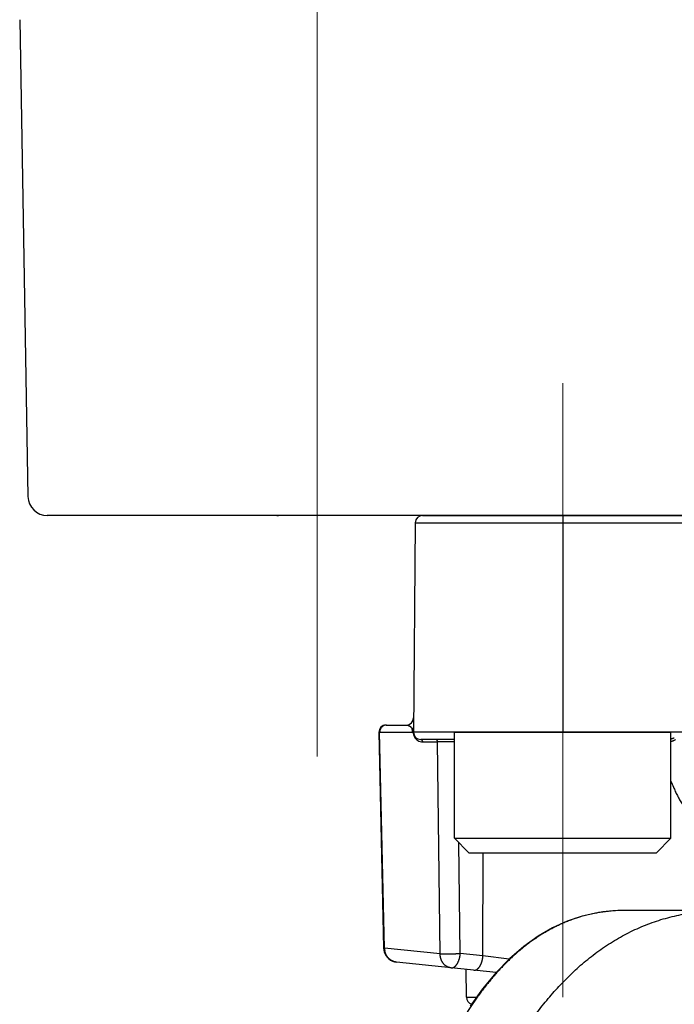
# Model space of a CAD drawing. Header units: millimetres. Extents: x 0 to 1300, y 0 to 891.
# Tile 44 of 141: x 166 to 180, y 494 to 514. Entities that reach past the tile are written whole.
import ezdxf

# ---------------------------------------------------------------- set-up
doc = ezdxf.new("R2010")
doc.units = ezdxf.units.MM
doc.header["$LTSCALE"] = 0.545669
doc.linetypes.add('CENTER', pattern=[50.8, 31.75, -6.35, 6.35, -6.35])
for name, color, linetype in [('NoLayerName_001', 7, 'Continuous'), ('NoLayerName_005', 7, 'Continuous'), ('NoLayerName_008', 7, 'Continuous')]:
    doc.layers.add(name, color=color, linetype=linetype)

msp = doc.modelspace()

# ---------------------------------------------------------------- linework, layer by layer
at = {"layer": 'NoLayerName_001', "color": 4, "linetype": 'CENTER', "lineweight": 13}
for p, q in [((172.5, 499), (172.5, 520.25)), ((177.6, 506.75), (177.6, 493.99869092))]:
    msp.add_line(p, q, dxfattribs=at)
at = {"layer": 'NoLayerName_001', "color": 7, "linetype": 'Continuous', "lineweight": 25}
for p, q in [((166.32033468, 514.29301904), (166.49313983, 504.39301904)), ((208.10692109, 504), (166.89307891, 504))]:
    msp.add_line(p, q, dxfattribs=at)
at = {"layer": 'NoLayerName_001', "color": 21, "linetype": 'Continuous', "lineweight": 25}
msp.add_line((200.50000189, 504), (174.50000189, 504), dxfattribs=at)
at = {"layer": 'NoLayerName_001', "color": 140, "linetype": 'Continuous', "lineweight": 25}
msp.add_line((174.68796759, 504), (200.31203241, 504), dxfattribs=at)
at = {"layer": 'NoLayerName_001', "color": 60, "linetype": 'Continuous', "lineweight": 25}
for p, q in [((174.68796759, 504), (200.31203241, 504)), ((177.60050506, 504), (177.60050506, 499.5)), ((174.5379733, 503.85130898), (174.49978258, 499.47508562)), ((174.5379733, 503.85130898), (200.4620267, 503.85130898)), ((173.92983233, 499.65), (174.35261235, 499.65)), ((173.77963737, 499.50337262), (173.88090787, 495.01921622)), ((173.79811065, 499.50261627), (174.4845297, 499.50130734)), ((173.89991517, 495.02078355), (173.79811065, 499.50261627)), ((174.49453523, 499.50000274), (174.4845297, 499.50130734)), ((200.5, 499.5), (174.5, 499.5)), ((175.35, 499.35), (174.65, 499.35)), ((174.6938604, 499.30087262), (175.0026111, 499.30087262)), ((175.05536674, 494.90188153), (175.0026111, 499.30087262)), ((175.47280937, 494.90552333), (175.44509338, 497.20490662)), ((175.94425192, 494.85597272), (175.95025264, 497)), ((196.11031949, 495.8), (178.8896805, 495.8)), ((175.05536674, 494.90188153), (173.89991517, 495.02078355)), ((175.94425192, 494.85597272), (175.47280937, 494.90552333)), ((176.21497139, 494.51058313), (174.14947962, 494.72767506)), ((176.490105, 494.79304474), (175.94425192, 494.85597272)), ((175.59870239, 493.99869091), (175.5936653, 494.57588503)), ((175.59870239, 493.9986909), (175.81098277, 493.99869091))]:
    msp.add_line(p, q, dxfattribs=at)
at = {"layer": 'NoLayerName_001', "color": 4, "linetype": 'Continuous', "lineweight": 25}
for p, q in [((175.35, 497.3), (175.35, 499.5)), ((175.35, 499.5), (179.85, 499.5)), ((179.85, 497.3), (179.85, 499.5)), ((175.35, 497.3), (175.65, 497)), ((175.35, 497.3), (179.85, 497.3)), ((179.85, 497.3), (179.55, 497)), ((175.65, 497), (179.55, 497))]:
    msp.add_line(p, q, dxfattribs=at)
at = {"layer": 'NoLayerName_001', "color": 60, "linetype": 'Continuous', "lineweight": 25}
msp.add_lwpolyline([(178.88966055, 495.79999766), (178.66502905, 495.79282387), (178.32353632, 495.75297633), (178.00180137, 495.68070452), (177.69191367, 495.57620487), (177.38961778, 495.43878353), (177.0920037, 495.26714285), (176.79324635, 495.05489608), (176.499374, 494.80230621), (176.21223399, 494.50777527), (175.93755613, 494.17648445), (175.67869511, 493.81287067)], dxfattribs=at)
at = {"layer": 'NoLayerName_001', "color": 7, "linetype": 'Continuous', "lineweight": 25}
msp.add_arc((166.89307891, 504.4), 0.4, 181, 270, dxfattribs=at)
at = {"layer": 'NoLayerName_001', "color": 60, "linetype": 'Continuous', "lineweight": 25}
for centre, radius, start, end in [((174.68796759, 503.85), 0.15, 90, 179.5), ((174.35261235, 499.8), 0.15, 269.999996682, 359.5), ((173.92975617, 499.5), 0.15, 90, 178.709500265), ((173.94788908, 499.50445562), 0.14861271, 136.375640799, 147.324495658), ((173.93911871, 499.51729311), 0.13270697, 90.059913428, 101.870218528), ((174.31984045, 499.50394869), 0.16384601, 359.53349857, 21.127359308), ((174.69610442, 499.50098785), 0.2015716, 180.280013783, 191.751474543), ((174.6954677, 499.50092995), 0.20093645, 191.772287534, 199.559929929), ((174.65, 499.5), 0.15, 180, 270), ((174.69494745, 499.50082314), 0.20041047, 199.580951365, 210.571562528), ((174.6944252, 499.50049389), 0.19979336, 210.56644241, 224.422370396), ((174.69406916, 499.50009871), 0.19926247, 224.412872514, 253.960804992), ((174.69385313, 499.49950013), 0.19862751, 253.972986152, 270.002097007), ((175.08545954, 413.43471021), 85.86620272, 89.8234803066, 90.0552702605), ((178.85032701, 492.70968193), 3.08763056, 105.095002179, 108.138249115), ((178.8542344, 492.69500505), 3.10281858, 100.672213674, 105.094086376), ((178.86194232, 492.65381444), 3.14472413, 99.160038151, 100.671239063), ((178.87631458, 492.55601409), 3.24356554, 94.123332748, 99.135659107), ((178.88394745, 492.45790224), 3.34197232, 93.228843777, 94.132908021), ((178.88901939, 492.35549261), 3.44450512, 89.98900338, 93.217129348), ((178.84658486, 492.72155728), 3.07518034, 108.140871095, 109.488748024), ((174.18180054, 495.02617162), 0.30095845, 181.342092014, 197.512015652), ((174.18083415, 495.02602514), 0.29999162, 197.540874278, 263.999147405), ((174.25160249, 495.0265992), 0.35173551, 180.945234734, 189.822582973), ((175.74869668, 494), 0.15, 180.500043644, 254.72131139)]:
    msp.add_arc(centre, radius, start, end, dxfattribs=at)
for points, knots in [([(173.82279558, 499.58468872), (173.82203583, 499.58346617), (173.82048841, 499.58103485), (173.81832431, 499.57728756), (173.81625215, 499.5734809), (173.81429014, 499.56960856), (173.81243474, 499.56567793), (173.81068825, 499.5616927), (173.80905139, 499.55765758), (173.80752534, 499.55357697), (173.80611112, 499.54945539), (173.80480981, 499.5452973), (173.80362248, 499.5411072), (173.8025502, 499.53688956), (173.80159402, 499.53264885), (173.80075505, 499.52838957), (173.80003422, 499.52411597), (173.7994328, 499.51983133), (173.79894919, 499.51553794), (173.79858786, 499.51123699), (173.79832987, 499.50693008), (173.79827238, 499.50405492), (173.79822932, 499.50261786)], [0, 0, 0, 0, 0.004318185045, 0.008644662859, 0.012978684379, 0.01731937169, 0.021665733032, 0.026016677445, 0.030371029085, 0.034727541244, 0.039084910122, 0.043441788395, 0.04779679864, 0.052148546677, 0.056495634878, 0.060836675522, 0.065170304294, 0.069495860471, 0.073815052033, 0.078130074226, 0.082443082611, 0.08675619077, 0.08675619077, 0.08675619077, 0.08675619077]), ([(173.91182148, 499.64716227), (173.91047204, 499.6468572), (173.90776446, 499.64627748), (173.90374455, 499.64522278), (173.89975145, 499.64405887), (173.89579377, 499.64276741), (173.89187447, 499.64135549), (173.88799806, 499.63982337), (173.88416861, 499.63817314), (173.88039032, 499.63640641), (173.87666734, 499.63452489), (173.87300384, 499.63253026), (173.86940379, 499.63042422), (173.86586997, 499.6282102), (173.86240502, 499.62589147), (173.85901158, 499.62347128), (173.85569218, 499.62095296), (173.85244969, 499.61833952), (173.84928576, 499.61563517), (173.84620663, 499.61283964), (173.84320139, 499.60996935), (173.84128134, 499.6079743), (173.84031153, 499.60698759)], [0, 0, 0, 0, 0.004150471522, 0.008305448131, 0.012464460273, 0.016626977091, 0.020792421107, 0.024960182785, 0.029129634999, 0.03330014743, 0.03747110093, 0.041641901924, 0.045812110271, 0.049981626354, 0.054150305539, 0.058317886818, 0.062484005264, 0.066648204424, 0.070809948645, 0.074968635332, 0.079123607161, 0.083274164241, 0.083274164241, 0.083274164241, 0.083274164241]), ([(174.35261235, 499.65), (174.35470379, 499.64994349), (174.35889846, 499.64991192), (174.36518066, 499.64937252), (174.3714493, 499.64854702), (174.37768261, 499.64738775), (174.38386002, 499.64591536), (174.38996064, 499.64413209), (174.39596367, 499.64204511), (174.40184826, 499.63966023), (174.40759357, 499.63698362), (174.41317937, 499.63402091), (174.41858781, 499.6307765), (174.42381073, 499.6272643), (174.42884316, 499.62349644), (174.43368058, 499.61948483), (174.43831848, 499.61524131), (174.44275233, 499.61077784), (174.44697707, 499.60610672), (174.45098852, 499.60124223), (174.45478218, 499.59619919), (174.45835358, 499.59099262), (174.46169735, 499.58563715), (174.46481159, 499.58014884), (174.46768134, 499.57453844), (174.47034023, 499.56883634), (174.47187661, 499.56493924), (174.47267298, 499.56300572)], [0, 0, 0, 0, 0.00627660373, 0.01257816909, 0.01890073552, 0.02523956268, 0.0315893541, 0.03794447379, 0.04429915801, 0.05064772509, 0.05698478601, 0.06330545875, 0.06960769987, 0.07589693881, 0.0821792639, 0.08845975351, 0.0947425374, 0.1010308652, 0.10732692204, 0.11363049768, 0.11993990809, 0.1262526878, 0.13256570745, 0.13887528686, 0.14517730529, 0.15146730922, 0.1577406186, 0.1577406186, 0.1577406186, 0.1577406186]), ([(174.49511736, 499.53989592), (174.49531096, 499.54090529), (174.49570728, 499.54292236), (174.49624699, 499.54595836), (174.49675585, 499.54899981), (174.49722935, 499.55204727), (174.49767062, 499.55509983), (174.49808068, 499.55815705), (174.49846018, 499.5612185), (174.49880975, 499.56428383), (174.49913, 499.56735268), (174.49942154, 499.57042467), (174.49968502, 499.57349945), (174.49992104, 499.57657665), (174.50013022, 499.57965591), (174.50031319, 499.58273687), (174.50047057, 499.58581917), (174.50060293, 499.58890243), (174.50071114, 499.5919863), (174.50079488, 499.59507042), (174.50085826, 499.59815439), (174.50087869, 499.60021045), (174.50089163, 499.6012383)], [0, 0, 0, 0, 0.003083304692, 0.006166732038, 0.009250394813, 0.012334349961, 0.015418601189, 0.018503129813, 0.021587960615, 0.02467311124, 0.027758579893, 0.030844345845, 0.033930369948, 0.03701659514, 0.04010294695, 0.043189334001, 0.046275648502, 0.049361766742, 0.052447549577, 0.055532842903, 0.058617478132, 0.061701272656, 0.061701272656, 0.061701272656, 0.061701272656]), ([(173.779793, 499.50337744), (173.78010843, 499.50334094), (173.78071012, 499.50327676), (173.78178127, 499.5031254), (173.78285317, 499.50314121), (173.78393598, 499.50307727), (173.78485009, 499.50303181), (173.78576519, 499.50299159), (173.78668517, 499.50295666), (173.78760886, 499.50292538), (173.79115037, 499.50281777), (173.79469134, 499.50271406), (173.79792367, 499.50262626), (173.79823112, 499.50261788)], [0, 0, 0, 0, 0.000952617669, 0.001815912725, 0.003240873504, 0.004159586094, 0.005070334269, 0.005986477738, 0.006907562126, 0.007832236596, 0.008759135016, 0.01753699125, 0.018459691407, 0.018459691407, 0.018459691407, 0.018459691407]), ([(174.48489763, 499.5), (174.48480687, 499.50029592), (174.48459633, 499.50088457), (174.48444742, 499.50181653), (174.48439482, 499.50276273), (174.48445836, 499.5037097), (174.48463349, 499.50463623), (174.48492615, 499.50552427), (174.48533008, 499.50635755), (174.48576673, 499.50716805), (174.48615632, 499.50800296), (174.48648576, 499.50886373), (174.48699343, 499.51031379), (174.48750362, 499.5117628), (174.48800738, 499.51321312), (174.48830638, 499.51408378), (174.48860128, 499.51495596), (174.48889167, 499.5158299), (174.48917762, 499.51670553), (174.48945902, 499.51758278), (174.48973584, 499.51846157), (174.490008, 499.51934182), (174.49027547, 499.52022349), (174.49053831, 499.5211065), (174.49079662, 499.52199082), (174.49105047, 499.52287641), (174.49129994, 499.52376323), (174.4915451, 499.52465124), (174.49178605, 499.5255404), (174.49202285, 499.52643068), (174.49225559, 499.52732203), (174.49248435, 499.52821441), (174.4927092, 499.52910779), (174.49293023, 499.53000213), (174.49314748, 499.5308974), (174.49336097, 499.53179357), (174.49357073, 499.53269063), (174.49377681, 499.53358853), (174.49397911, 499.53448729), (174.4941782, 499.53538677), (174.49430741, 499.53598718), (174.49437246, 499.53628729)], [0, 0, 0, 0, 0.00092858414, 0.001870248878, 0.002818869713, 0.003767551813, 0.004709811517, 0.005640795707, 0.006563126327, 0.007483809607, 0.008403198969, 0.009324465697, 0.010247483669, 0.013012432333, 0.013932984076, 0.014853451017, 0.015774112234, 0.016695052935, 0.017616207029, 0.018537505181, 0.019458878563, 0.020380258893, 0.021301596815, 0.022222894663, 0.023144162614, 0.024065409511, 0.024986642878, 0.025907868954, 0.026829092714, 0.027750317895, 0.02867154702, 0.029592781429, 0.030514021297, 0.031435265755, 0.032356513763, 0.033277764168, 0.034199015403, 0.035120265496, 0.036041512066, 0.036962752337, 0.037883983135, 0.037883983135, 0.037883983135, 0.037883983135]), ([(174.49437246, 499.53628729), (174.4944363, 499.53658765), (174.49456489, 499.53718818), (174.49475242, 499.53809009), (174.4949373, 499.53899253), (174.49505705, 499.53959485), (174.49511736, 499.53989592)], [0, 0, 0, 0, 0.0009212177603, 0.0018424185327, 0.0027635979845, 0.0036847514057, 0.0036847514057, 0.0036847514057, 0.0036847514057]), ([(174.49498897, 499.50000313), (174.495119, 499.4996914), (174.49539781, 499.49907513), (174.4957041, 499.49810604), (174.495961, 499.49712146), (174.49617061, 499.49612178), (174.49635117, 499.49511447), (174.49695476, 499.49143525), (174.49760315, 499.4874234), (174.49827142, 499.48341749), (174.49849863, 499.48208223), (174.49867152, 499.4810808), (174.49884726, 499.48007972), (174.49902623, 499.47907917), (174.49920875, 499.47807931), (174.49939539, 499.47708034), (174.49958575, 499.47608227), (174.49971737, 499.47541788), (174.49978258, 499.47508562)], [0, 0, 0, 0, 0.001013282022, 0.002026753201, 0.003043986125, 0.004065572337, 0.005089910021, 0.006113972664, 0.015250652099, 0.017281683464, 0.018297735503, 0.019314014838, 0.020330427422, 0.021346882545, 0.022363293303, 0.023379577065, 0.024395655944, 0.025411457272, 0.025411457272, 0.025411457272, 0.025411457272]), ([(179.85, 499.36425074), (179.85005434, 499.36426575), (179.85269781, 499.3649958), (179.85791921, 499.36647344), (179.86564203, 499.36875356), (179.87333565, 499.37111404), (179.88100272, 499.37354867), (179.88864574, 499.37605166), (179.89626748, 499.37861656), (179.90386992, 499.38123906), (179.91145787, 499.38390697), (179.91650223, 499.38572709), (179.91902657, 499.3866321)], [0, 0, 0, 0, 0.00016914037, 0.008227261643, 0.016278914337, 0.024325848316, 0.032369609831, 0.040411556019, 0.048452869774, 0.056494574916, 0.06453755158, 0.072582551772, 0.072582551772, 0.072582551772, 0.072582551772]), ([(174.6938604, 499.30087262), (174.69381949, 499.30183393), (174.69377517, 499.30376588), (174.69348006, 499.30665991), (174.69305063, 499.30955328), (174.69246367, 499.31243343), (174.69172781, 499.31528886), (174.69084307, 499.31810777), (174.68981179, 499.32087845), (174.68863566, 499.32358916), (174.68731653, 499.32622815), (174.68585619, 499.32878367), (174.68425641, 499.33124397), (174.68251899, 499.33359726), (174.68064563, 499.33583169), (174.67863862, 499.33793524), (174.67650462, 499.33989958), (174.67424998, 499.34171626), (174.67188113, 499.34337683), (174.66940449, 499.34487283), (174.66682685, 499.34619553), (174.6641577, 499.34733533), (174.66141166, 499.3482852), (174.65860575, 499.34904021), (174.65575727, 499.34958277), (174.6528847, 499.34994082), (174.65095925, 499.34996228), (174.65, 499.35)], [0, 0, 0, 0, 0.002886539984, 0.005794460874, 0.008720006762, 0.011659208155, 0.01460801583, 0.017562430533, 0.020518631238, 0.023473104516, 0.026422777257, 0.029365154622, 0.03229846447, 0.035221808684, 0.038135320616, 0.041040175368, 0.043937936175, 0.04683049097, 0.049720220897, 0.052610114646, 0.055503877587, 0.058404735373, 0.061309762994, 0.064214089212, 0.067113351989, 0.070004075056, 0.072884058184, 0.072884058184, 0.072884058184, 0.072884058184]), ([(175.0026111, 499.30087262), (175.00257208, 499.30182367), (175.00252962, 499.30373476), (175.00224903, 499.3065984), (175.00184033, 499.30946237), (175.001281, 499.31231465), (175.00057871, 499.3151442), (174.99973294, 499.31793972), (174.99874539, 499.32068997), (174.99761713, 499.3233837), (174.99634939, 499.32600963), (174.99494334, 499.32855651), (174.99340015, 499.33101306), (174.99172097, 499.33336797), (174.98990699, 499.33560989), (174.98795981, 499.33772689), (174.98588484, 499.33970955), (174.98368769, 499.34154829), (174.98137405, 499.34323344), (174.97894957, 499.34475525), (174.97642029, 499.34610383), (174.97379497, 499.34726801), (174.97108847, 499.34823981), (174.96831852, 499.34901365), (174.9655033, 499.34957068), (174.9626623, 499.34993897), (174.96075709, 499.34996117), (174.95980815, 499.35)], [0, 0, 0, 0, 0.002855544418, 0.005732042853, 0.008625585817, 0.011532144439, 0.014447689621, 0.017368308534, 0.020290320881, 0.023210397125, 0.02612568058, 0.029033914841, 0.031933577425, 0.034824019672, 0.037705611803, 0.040579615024, 0.043447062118, 0.046309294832, 0.049168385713, 0.052027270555, 0.054889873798, 0.05776007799, 0.060635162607, 0.063509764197, 0.066379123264, 0.069239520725, 0.072088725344, 0.072088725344, 0.072088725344, 0.072088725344]), ([(179.85, 499.30965626), (179.85108328, 499.30997976), (179.85459719, 499.3110145), (179.8604938, 499.31291089), (179.86766777, 499.31538002), (179.87478077, 499.31797809), (179.88183344, 499.32068855), (179.88882851, 499.32350551), (179.89577085, 499.32642117), (179.90266513, 499.32942838), (179.9095161, 499.3325198), (179.9163284, 499.33568827), (179.92310699, 499.33892606), (179.9298557, 499.3422276), (179.93658252, 499.34557919), (179.94104607, 499.3478574), (179.94328117, 499.34899138)], [0, 0, 0, 0, 0.00339167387, 0.01098903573, 0.0185793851, 0.02615164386, 0.03370563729, 0.0412451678, 0.04877365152, 0.05629413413, 0.06380931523, 0.07132157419, 0.0788329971, 0.08634540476, 0.09386038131, 0.10137930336, 0.10137930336, 0.10137930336, 0.10137930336]), ([(177.82063786, 495.6205514), (177.78837127, 495.60853162), (177.72351973, 495.58524829), (177.62796855, 495.54571388), (177.53348989, 495.50355149), (177.44033953, 495.458372), (177.34853905, 495.41042568), (177.25817295, 495.35979108), (177.16930817, 495.30659313), (177.08200844, 495.25093608), (176.99631184, 495.1929247), (176.9122284, 495.13266374), (176.82975899, 495.07024916), (176.74890363, 495.00577713), (176.66966245, 494.93934365), (176.59203557, 494.8710447), (176.51602199, 494.80097535), (176.44161505, 494.72922433), (176.36879661, 494.65587692), (176.29754104, 494.58101253), (176.22782119, 494.50470893), (176.15960997, 494.42704385), (176.09288012, 494.34809513), (176.02760492, 494.26794006), (175.9637536, 494.18665519), (175.901301, 494.10430399), (175.84022887, 494.02093639), (175.7805191, 493.93659843), (175.72213621, 493.85134657), (175.66511129, 493.76519612), (175.60922653, 493.67831624), (175.57319943, 493.61963243), (175.55503451, 493.59038965)], [0, 0, 0, 0, 0.1032979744, 0.2066755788, 0.3101285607, 0.4136451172, 0.5172064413, 0.620787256, 0.7243563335, 0.8278781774, 0.9313440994, 1.0347744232, 1.1381850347, 1.2415858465, 1.3449810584, 1.4483694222, 1.5517445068, 1.6550992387, 1.758443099, 1.8617874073, 1.9651388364, 2.0684996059, 2.1718676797, 2.2752369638, 2.3785977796, 2.4819457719, 2.5852844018, 2.6886154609, 2.791938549, 2.8952511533, 2.9985487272, 3.1018247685, 3.1018247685, 3.1018247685, 3.1018247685]), ([(173.88090643, 495.01915903), (173.8810715, 495.01925171), (173.88137937, 495.01946653), (173.88191005, 495.01958711), (173.88241124, 495.01973271), (173.88292309, 495.01984336), (173.88345297, 495.01994421), (173.88399856, 495.02003231), (173.88455436, 495.02011093), (173.88511561, 495.02018158), (173.88567755, 495.02024625), (173.88623689, 495.02030706), (173.88679229, 495.02036403), (173.88734398, 495.02041717), (173.88789253, 495.0204666), (173.8884385, 495.0205124), (173.88898248, 495.02055469), (173.88952502, 495.02059356), (173.89006671, 495.02062909), (173.89060812, 495.02066141), (173.89114981, 495.02069059), (173.89169232, 495.02071674), (173.89223597, 495.02073995), (173.89278085, 495.02076029), (173.89332685, 495.02077785), (173.89387383, 495.0207927), (173.89442164, 495.0208049), (173.89497015, 495.02081452), (173.89551922, 495.02082164), (173.89606869, 495.02082633), (173.89661844, 495.02082866), (173.89716831, 495.0208287), (173.89771817, 495.02082651), (173.89826787, 495.0208222), (173.89881728, 495.02081575), (173.89936624, 495.02080753), (173.89973204, 495.02080016), (173.89991485, 495.02079672)], [0, 0, 0, 0, 0.000567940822, 0.001109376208, 0.001613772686, 0.002137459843, 0.00267831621, 0.003232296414, 0.003795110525, 0.004362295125, 0.004929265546, 0.005492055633, 0.006050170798, 0.006604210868, 0.007154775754, 0.007702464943, 0.008247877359, 0.008791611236, 0.009334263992, 0.009876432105, 0.010418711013, 0.010961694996, 0.011505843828, 0.012051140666, 0.012597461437, 0.013144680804, 0.013692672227, 0.014241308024, 0.014790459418, 0.015339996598, 0.015889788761, 0.016439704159, 0.016989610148, 0.017539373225, 0.018088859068, 0.018637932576, 0.019186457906, 0.019186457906, 0.019186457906, 0.019186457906]), ([(174.14947189, 494.72767587), (174.14544123, 494.72819585), (174.1373524, 494.72909877), (174.12532763, 494.73128393), (174.11338769, 494.73395634), (174.10157366, 494.73719742), (174.08991272, 494.74097406), (174.07843587, 494.74528405), (174.06717269, 494.75011651), (174.05615243, 494.75546546), (174.04539667, 494.76131439), (174.03492124, 494.76764331), (174.02474148, 494.77443389), (174.01487255, 494.78166753), (174.00532964, 494.78932573), (173.99612796, 494.79738995), (173.98728252, 494.805842), (173.9788075, 494.81466398), (173.97071529, 494.82383765), (173.96301793, 494.83334538), (173.9557274, 494.84316955), (173.94885566, 494.85329254), (173.94241477, 494.8636968), (173.93641643, 494.87436456), (173.93087397, 494.88527855), (173.92579106, 494.89641588), (173.92116691, 494.90775198), (173.91700347, 494.91926308), (173.91329583, 494.93092406), (173.91006379, 494.94271446), (173.90723539, 494.9545966), (173.90579732, 494.96260456), (173.90502317, 494.96659386)], [0, 0, 0, 0, 0.01219218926, 0.02440791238, 0.03664225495, 0.04888980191, 0.06114487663, 0.07340177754, 0.08565501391, 0.09790004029, 0.11013787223, 0.12237183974, 0.13460419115, 0.1468361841, 0.15906822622, 0.17130001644, 0.18353069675, 0.19575994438, 0.20798876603, 0.22021796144, 0.23244804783, 0.24467937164, 0.25691222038, 0.26914693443, 0.28138398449, 0.29362334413, 0.30586371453, 0.31810266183, 0.33033676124, 0.34256173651, 0.354772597, 0.36696377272, 0.36696377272, 0.36696377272, 0.36696377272]), ([(175.28109446, 494.60873755), (175.27664736, 494.60934789), (175.26770811, 494.61036739), (175.25447187, 494.61312038), (175.24137727, 494.61657516), (175.22849468, 494.6208403), (175.21587293, 494.62585423), (175.20356671, 494.6316012), (175.19162776, 494.63805401), (175.18010355, 494.64519233), (175.16901824, 494.65297209), (175.1583881, 494.66135317), (175.14822828, 494.67029623), (175.13855388, 494.679762), (175.12938011, 494.68971129), (175.12072175, 494.70010511), (175.11259216, 494.71090794), (175.10499832, 494.72208602), (175.09794212, 494.73360855), (175.09142465, 494.74544648), (175.08544692, 494.75757075), (175.08001, 494.76995232), (175.07511492, 494.78256217), (175.0707627, 494.79537157), (175.066954, 494.80835294), (175.0636865, 494.82147931), (175.06095686, 494.83472496), (175.05876371, 494.84806441), (175.05709818, 494.86147218), (175.05597947, 494.87492279), (175.05532213, 494.8883908), (175.05539454, 494.8973723), (175.05536703, 494.90185839)], [0, 0, 0, 0, 0.01346636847, 0.02697326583, 0.04051392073, 0.05407888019, 0.06765679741, 0.08123519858, 0.09480123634, 0.1083468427, 0.12187979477, 0.13540821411, 0.14893654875, 0.16246595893, 0.17599471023, 0.18951856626, 0.20303225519, 0.21653860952, 0.23004375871, 0.24355180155, 0.25706493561, 0.27058364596, 0.28410689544, 0.29763231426, 0.31115720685, 0.32468078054, 0.33820178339, 0.35171793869, 0.36522608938, 0.3787223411, 0.39220220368, 0.40566073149, 0.40566073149, 0.40566073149, 0.40566073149]), ([(175.05536703, 494.90185839), (175.05814915, 494.90178809), (175.06371293, 494.90161908), (175.0720625, 494.90153596), (175.09711151, 494.90149132), (175.13329301, 494.90176396), (175.16947465, 494.90167975), (175.19173979, 494.90175687), (175.20565534, 494.90184432), (175.24461788, 494.90220142), (175.28914481, 494.90279324), (175.33089126, 494.90309778), (175.34758924, 494.9032833), (175.35593778, 494.90339199), (175.3642859, 494.90352166), (175.37263357, 494.90367447), (175.38376345, 494.90390374), (175.40324107, 494.90435615), (175.42271724, 494.90488622), (175.43941341, 494.90526598), (175.44776207, 494.9054209), (175.45611102, 494.90552506), (175.46446032, 494.90557743), (175.47002634, 494.90553491), (175.47280936, 494.90552333)], [0, 0, 0, 0, 0.0083490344, 0.01669843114, 0.02504872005, 0.08349639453, 0.12524371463, 0.13359322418, 0.1502921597, 0.16699109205, 0.25048566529, 0.28388405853, 0.2922334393, 0.30058267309, 0.30893176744, 0.31728078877, 0.32562985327, 0.34232848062, 0.37572930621, 0.38407981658, 0.39242989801, 0.40077943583, 0.40912855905, 0.41747771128, 0.41747771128, 0.41747771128, 0.41747771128]), ([(175.28109447, 494.60873755), (175.28429407, 494.60858862), (175.29070278, 494.60802608), (175.30034771, 494.60877086), (175.30987519, 494.61037651), (175.31918396, 494.61296811), (175.32819206, 494.61641451), (175.3368669, 494.62061573), (175.34518878, 494.62546861), (175.35315005, 494.63088092), (175.36074736, 494.63678356), (175.36798944, 494.64311508), (175.3748885, 494.64981698), (175.38146168, 494.65683325), (175.38772197, 494.66412389), (175.39368171, 494.67165949), (175.39935723, 494.6794118), (175.40476413, 494.68735355), (175.40992126, 494.69545842), (175.41483619, 494.70371174), (175.41951404, 494.71210356), (175.42396155, 494.72062418), (175.42818515, 494.7292641), (175.43219139, 494.73801377), (175.43598674, 494.74686367), (175.43957773, 494.75580425), (175.44297083, 494.76482599), (175.44617258, 494.77391935), (175.44918931, 494.78307488), (175.4520284, 494.79228363), (175.45469373, 494.80153937), (175.4571856, 494.81083845), (175.4595054, 494.82017765), (175.46165424, 494.82955385), (175.46363346, 494.83896391), (175.46544376, 494.84840475), (175.4670882, 494.85787305), (175.46856109, 494.86736647), (175.46988929, 494.87687887), (175.47061541, 494.88323952), (175.47099832, 494.88641688)], [0, 0, 0, 0, 0.00960919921, 0.01925702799, 0.02892058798, 0.03856463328, 0.04819069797, 0.057818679, 0.06744815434, 0.07706591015, 0.08667801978, 0.09629293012, 0.10590994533, 0.11552122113, 0.12512613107, 0.13473040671, 0.14433645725, 0.15394340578, 0.1635481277, 0.17315162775, 0.18275712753, 0.19236698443, 0.20198270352, 0.21160497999, 0.22123374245, 0.23086819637, 0.24050686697, 0.25014764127, 0.2597878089, 0.26942419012, 0.27905531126, 0.28868174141, 0.29830404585, 0.30792268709, 0.31753802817, 0.32715033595, 0.33675978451, 0.34636645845, 0.35597035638, 0.36557139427, 0.36557139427, 0.36557139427, 0.36557139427]), ([(175.47099832, 494.88641688), (175.47132705, 494.88959929), (175.47203807, 494.89595793), (175.47253441, 494.90233692), (175.47280936, 494.90552333)], [0, 0, 0, 0, 0.009598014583, 0.019192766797, 0.019192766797, 0.019192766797, 0.019192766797]), ([(175.75253702, 494.55918694), (175.7557363, 494.55903966), (175.76214466, 494.55847876), (175.77178845, 494.55923614), (175.78131431, 494.56085233), (175.79062313, 494.56344625), (175.79963394, 494.56688643), (175.80831244, 494.57107854), (175.81663738, 494.57592337), (175.82459876, 494.58133315), (175.83219404, 494.5872373), (175.83943345, 494.59357221), (175.84633034, 494.60027744), (175.85290344, 494.60729481), (175.85916583, 494.6145841), (175.86512883, 494.62211682), (175.87080807, 494.62986549), (175.87621843, 494.63780365), (175.88137785, 494.64590578), (175.88629389, 494.65415733), (175.89097189, 494.66254819), (175.89541874, 494.67106858), (175.89964103, 494.67970884), (175.90364544, 494.68845932), (175.90743863, 494.69731034), (175.91102727, 494.70625225), (175.91441797, 494.7152754), (175.91761745, 494.72437012), (175.92063218, 494.73352683), (175.9234697, 494.74273647), (175.92613399, 494.75199277), (175.92862523, 494.76129211), (175.93094475, 494.7706313), (175.93309361, 494.78000729), (175.93507308, 494.78941697), (175.93688381, 494.79885731), (175.93852877, 494.80832502), (175.94000223, 494.81781782), (175.941331, 494.82732961), (175.9420574, 494.83368989), (175.94244045, 494.83686705)], [0, 0, 0, 0, 0.00960800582, 0.01925492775, 0.02891915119, 0.03856471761, 0.0481915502, 0.05781873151, 0.0674462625, 0.07706224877, 0.08667361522, 0.09628886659, 0.1059069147, 0.11551917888, 0.12512448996, 0.13472851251, 0.14433375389, 0.15393956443, 0.1635431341, 0.17314564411, 0.1827503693, 0.19235969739, 0.20197514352, 0.21159739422, 0.22122635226, 0.2308611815, 0.24050035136, 0.2501416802, 0.25978237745, 0.26941917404, 0.27905054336, 0.28867705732, 0.29829929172, 0.30791772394, 0.31753273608, 0.32714461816, 0.33675357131, 0.34635971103, 0.35596307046, 0.36556360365, 0.36556360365, 0.36556360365, 0.36556360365]), ([(175.94244045, 494.83686705), (175.94276928, 494.84004931), (175.9434806, 494.84640767), (175.94397693, 494.85278641), (175.94425192, 494.85597272)], [0, 0, 0, 0, 0.009597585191, 0.019192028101, 0.019192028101, 0.019192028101, 0.019192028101])]:
    msp.add_open_spline(points, degree=3, knots=knots, dxfattribs=at)
at = {"layer": 'NoLayerName_001', "color": 7, "linetype": 'Continuous', "lineweight": 25}
msp.add_open_spline([(179.85, 498.4878805), (179.86719558, 498.44520707), (179.8960174, 498.37354936), (179.93735113, 498.27141706), (179.98438612, 498.18673881), (180.02682491, 498.09640128), (180.0830185, 498.01223028), (180.13003403, 497.92868442), (180.18390003, 497.85778898), (180.21546277, 497.8130543), (180.23141134, 497.79086782)], degree=3, knots=[0, 0, 0, 0, 0.13802314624, 0.23184324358, 0.33009124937, 0.42833925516, 0.5307654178, 0.63319158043, 0.71551907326, 0.79749085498, 0.79749085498, 0.79749085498, 0.79749085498], dxfattribs=at)
at = {"layer": 'NoLayerName_005', "color": 6, "linetype": 'Continuous', "lineweight": 25}
msp.add_open_spline([(171.67372172, 503.98945946), (171.67731235, 503.99200722), (171.68365756, 503.99854601), (171.69273172, 503.99903425), (171.69685077, 504)], degree=3, knots=[0, 0, 0, 0, 0.01320807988, 0.025900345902, 0.025900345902, 0.025900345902, 0.025900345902], dxfattribs=at)
at = {"layer": 'NoLayerName_008', "color": 60, "linetype": 'Continuous', "lineweight": 25}
for points, knots in [([(178.12128991, 494.78621954), (178.1720214, 494.82588442), (178.27239251, 494.90664375), (178.42952759, 495.01922499), (178.59063497, 495.12611706), (178.75639163, 495.22593036), (178.92633708, 495.31862433), (179.10018797, 495.4038349), (179.27758323, 495.48126565), (179.4581798, 495.55059444), (179.64162639, 495.61152333), (179.82760531, 495.66368635), (180.01571807, 495.70706312), (180.20554623, 495.74189787), (180.3967108, 495.76846988), (180.58882617, 495.78674783), (180.78148568, 495.79822922), (180.91011832, 495.79882159), (180.97439561, 495.8)], [0, 0, 0, 0, 0.1931913, 0.386385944, 0.5796595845, 0.77310023, 0.9666549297, 1.1602290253, 1.3537430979, 1.5471363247, 1.7403698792, 1.93343352, 2.1263874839, 2.3193107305, 2.5122445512, 2.7051980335, 2.898143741, 3.0910080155, 3.0910080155, 3.0910080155, 3.0910080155]), ([(174.79600484, 488.18391175), (174.80979751, 488.24668383), (174.83699258, 488.37232055), (174.88013564, 488.56026005), (174.92473765, 488.74786856), (174.97108816, 488.93506194), (175.01915965, 489.12182524), (175.06900951, 489.30812499), (175.12067255, 489.49393263), (175.17418882, 489.67921777), (175.22959853, 489.86394743), (175.286956, 490.0480816), (175.34631344, 490.23157865), (175.40772337, 490.41439659), (175.4712383, 490.59649341), (175.53691036, 490.77782729), (175.60479316, 490.95835528), (175.67493211, 491.13803204), (175.74740713, 491.31679001), (175.82231247, 491.49454658), (175.89973695, 491.67121769), (175.97977059, 491.84671877), (176.0625029, 492.02096544), (176.14802413, 492.1938725), (176.23641768, 492.36534926), (176.3277753, 492.53528447), (176.42219492, 492.70354679), (176.5197685, 492.87000001), (176.62058882, 493.03450719), (176.72474787, 493.19693194), (176.83233885, 493.35713427), (176.94343513, 493.51496537), (177.05816076, 493.67020859), (177.17664276, 493.82261162), (177.29900003, 493.97191671), (177.4253479, 494.11787085), (177.55581945, 494.26019945), (177.6904658, 494.39869326), (177.82954962, 494.53280497), (177.97244787, 494.66296372), (178.07203772, 494.74471728), (178.12128991, 494.78621954)], [0, 0, 0, 0, 0.1928085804, 0.3856341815, 0.5784713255, 0.7713157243, 0.964164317, 1.1570153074, 1.3498682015, 1.5427238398, 1.7355823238, 1.9284401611, 2.1212950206, 2.3141466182, 2.5069967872, 2.6998495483, 2.8927111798, 3.0855889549, 3.2784779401, 3.4713678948, 3.6642531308, 3.8571328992, 4.0500116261, 4.2428991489, 4.4358096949, 4.6287405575, 4.8216760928, 5.0146079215, 5.2075360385, 5.4004692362, 5.5934255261, 5.7864261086, 5.9794520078, 6.1724755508, 6.3654871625, 6.5584967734, 6.7515350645, 6.944654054, 7.1378678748, 7.3311078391, 7.5243277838, 7.5243277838, 7.5243277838, 7.5243277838])]:
    msp.add_open_spline(points, degree=3, knots=knots, dxfattribs=at)

doc.saveas('drawing.dxf')
